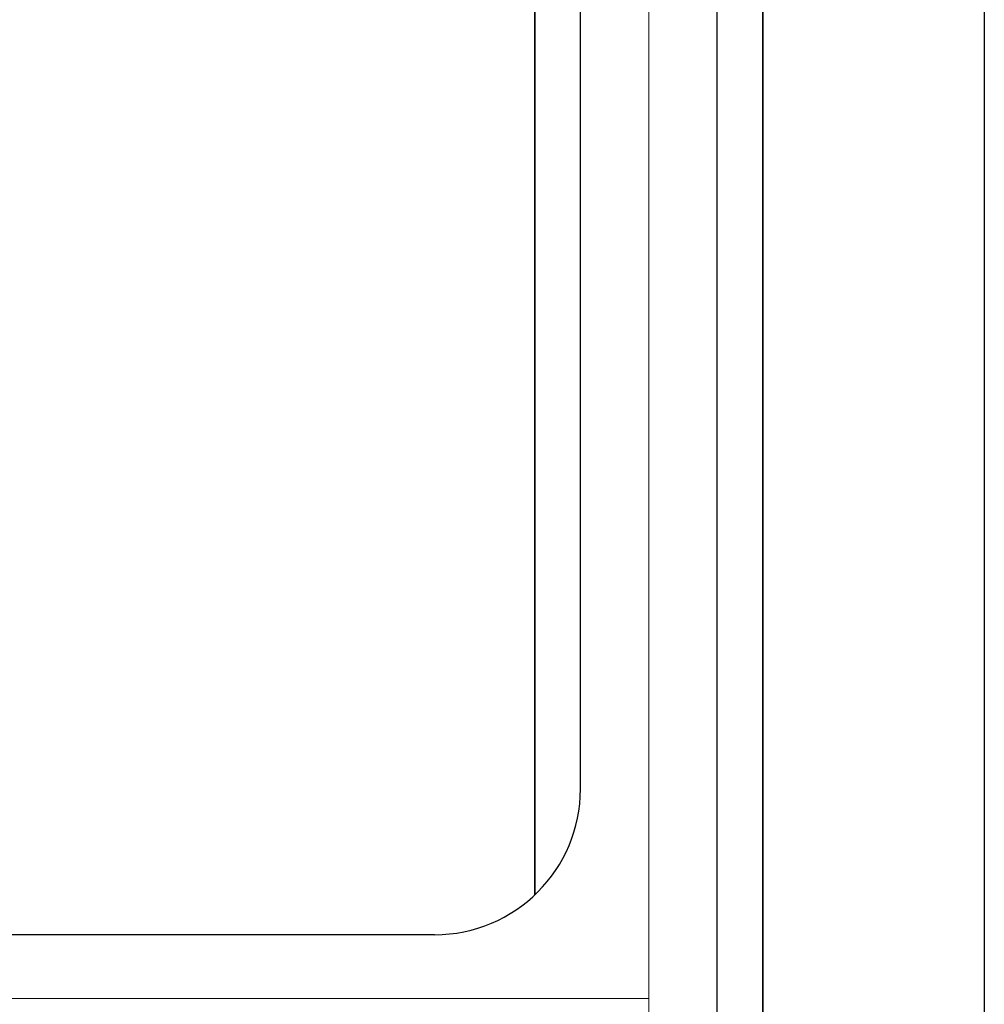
# Model space of a CAD drawing. Header units: inches. Extents: x 0 to 1544102, y -287698 to 23144100.
# Tile 41 of 256: x 59223 to 65834, y -138062 to -131312. Entities that reach past the tile are written whole.
import ezdxf

# ---------------------------------------------------------------- set-up
doc = ezdxf.new("R2010")
doc.units = ezdxf.units.IN
doc.header["$LTSCALE"] = 1800
doc.header["$MEASUREMENT"] = 0
doc.linetypes.add('CENTER', pattern=[2, 1.25, -0.25, 0.25, -0.25])
doc.layers.add('CL', color=8, linetype='CENTER', lineweight=15)
doc.layers.add('Road', color=3, linetype='Continuous')
doc.layers.add('Road Sides', color=11, linetype='Continuous')

msp = doc.modelspace()

# ---------------------------------------------------------------- linework, layer by layer
at = {"layer": 'CL', "color": 8, "ltscale": 100}
for p, q in [((63534.83, -155465.3), (63534.83, -127873.18)), ((63534.99, -138022.43), (17066.08, -138022.43))]:
    msp.add_line(p, q, dxfattribs=at)
at = {"layer": 'Road', "color": 8, "ltscale": 100}
for p, q in [((63066.08, -136585.05), (63066.08, -127873.18)), ((63066.08, -136584.93), (63066.08, -127873.18)), ((64003.58, -155465.3), (64003.58, -127873.18)), ((64003.58, -155465.3), (64003.58, -127873.18))]:
    msp.add_line(p, q, dxfattribs=at)
at = {"layer": 'Road', "color": 8}
msp.add_line((62066.08, -137584.93), (18535.19, -137584.93), dxfattribs=at)
at = {"layer": 'Road', "color": 8, "ltscale": 100}
msp.add_arc((62066.08, -136584.93), 1000, 270, 0, dxfattribs=at)
at = {"layer": 'Road Sides', "color": 161, "linetype": 'ByBlock'}
msp.add_lwpolyline([(14830.72, -124800.26), (65833.56, -124800.26), (65833.56, -159643.34), (14830.72, -159643.34)], close=True, dxfattribs=at)
at = {"layer": 'Road Sides', "color": 8, "ltscale": 100, "const_width": 12.5}
for points in [[(62753.58, -137311.24), (62753.58, -127873.18)], [(62753.58, -137311.11), (62753.58, -127873.18)], [(64316.08, -155465.3), (64316.08, -127873.18)], [(64316.08, -155465.3), (64316.08, -127873.18)], [(62753.58, -136233.76), (62753.58, -137311.11)]]:
    msp.add_lwpolyline(points, dxfattribs=at)

doc.saveas('drawing.dxf')
